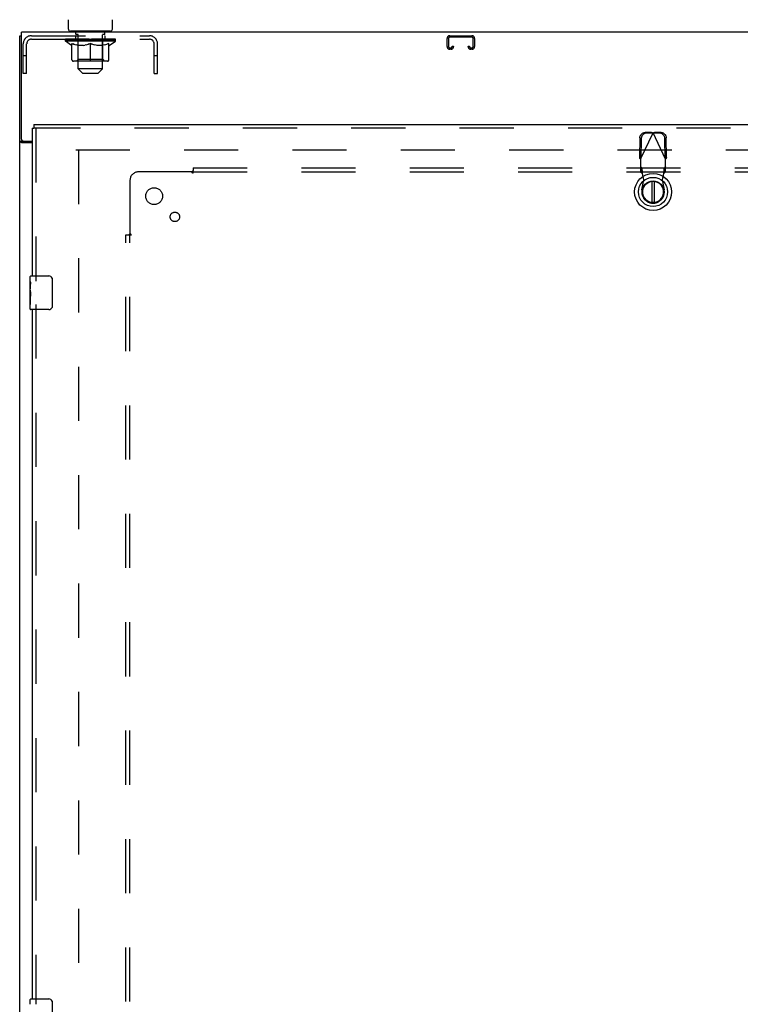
# Model space of a CAD drawing. Header units: inches. Extents: x 0 to 293, y 0 to 190.
# Tile 20 of 30: x 52 to 73, y 109 to 138. Entities that reach past the tile are written whole.
import ezdxf

# ---------------------------------------------------------------- set-up
doc = ezdxf.new("R2010")
doc.units = ezdxf.units.IN
doc.header["$LTSCALE"] = 16.12069
doc.header["$MEASUREMENT"] = 0
doc.linetypes.add('HIDDEN', pattern=[0.2, 0.1, -0.1])
doc.layers.get('0').update_dxf_attribs({"linetype": 'CONTINUOUS'})
for name, color, linetype in [('DEFAULT_2', 8, 'HIDDEN'), ('SECONDARY_LH_DOOR_ASSEMBLY', 7, 'CONTINUOUS'), ('SUBPANEL', 7, 'CONTINUOUS')]:
    doc.layers.add(name, color=color, linetype=linetype)

msp = doc.modelspace()

# ---------------------------------------------------------------- linework, layer by layer
at = {"color": 7, "linetype": 'Continuous'}
for p, q in [((53.212, 137.526), (53.212, 137.807)), ((54.522, 137.526), (54.522, 137.807)), ((51.763, 53.54), (51.763, 137.332)), ((51.763, 137.332), (51.815, 137.332)), ((51.815, 134.258), (51.815, 137.436)), ((129.461, 137.436), (51.815, 137.436)), ((53.272, 137.466), (53.272, 137.436)), ((54.462, 137.466), (53.272, 137.466)), ((54.462, 137.466), (54.462, 137.436)), ((51.867, 134.184), (51.763, 134.184)), ((52.138, 134.144), (51.833, 134.144)), ((51.878, 134.196), (52.138, 134.196))]:
    msp.add_line(p, q, dxfattribs=at)
at = {"color": 3, "linetype": 'Continuous'}
msp.add_line((51.867, 134.184), (51.867, 134.196), dxfattribs=at)
at = {"color": 7, "linetype": 'Continuous'}
for points in [[(51.807, 134.156), (51.799, 134.158), (51.795, 134.16), (51.791, 134.161), (51.788, 134.162), (51.784, 134.164), (51.781, 134.165), (51.778, 134.166), (51.775, 134.168), (51.773, 134.17), (51.77, 134.171), (51.769, 134.173), (51.767, 134.175), (51.766, 134.176), (51.765, 134.178), (51.764, 134.18), (51.764, 134.182), (51.763, 134.184)], [(51.833, 134.144), (51.831, 134.145), (51.829, 134.147), (51.826, 134.148), (51.823, 134.15), (51.819, 134.151), (51.815, 134.153), (51.811, 134.154), (51.807, 134.156)]]:
    msp.add_lwpolyline(points, dxfattribs=at)
at = {"color": 3, "linetype": 'Continuous'}
msp.add_lwpolyline([(51.908, 134.144), (51.908, 134.146), (51.908, 134.148), (51.907, 134.15), (51.906, 134.152), (51.905, 134.153), (51.904, 134.155), (51.903, 134.157), (51.901, 134.158), (51.899, 134.16), (51.897, 134.162), (51.895, 134.163), (51.893, 134.164), (51.89, 134.166), (51.888, 134.167), (51.885, 134.168), (51.883, 134.169), (51.88, 134.171), (51.878, 134.172), (51.875, 134.173), (51.873, 134.175), (51.871, 134.176), (51.87, 134.178), (51.869, 134.18), (51.868, 134.181), (51.868, 134.183), (51.867, 134.184)], dxfattribs=at)
at = {"color": 7, "linetype": 'Continuous'}
for centre, radius, start, end in [((53.272, 137.526), 0.06, 180, 270), ((54.462, 137.526), 0.06, 270, 360), ((51.878, 134.258), 0.0625, 180, 270)]:
    msp.add_arc(centre, radius, start, end, dxfattribs=at)
at = {"layer": 'DEFAULT_2', "color": 8, "linetype": 'HIDDEN'}
for p, q in [((52.114, 137.332), (55.621, 137.332)), ((53.43, 137.228), (53.43, 137.332)), ((53.437, 137.376), (53.437, 137.456)), ((53.505, 137.366), (53.447, 137.366)), ((53.492, 137.466), (53.492, 137.436)), ((53.502, 136.346), (53.502, 137.356)), ((54.287, 137.366), (54.23, 137.366)), ((54.232, 136.346), (54.232, 137.356)), ((54.242, 137.466), (54.242, 137.436)), ((54.297, 137.376), (54.297, 137.456)), ((54.305, 137.228), (54.305, 137.332)), ((64.562, 137.332), (65.215, 137.332)), ((51.867, 136.207), (51.867, 137.086)), ((51.971, 136.207), (51.971, 137.086)), ((52.114, 137.228), (55.621, 137.228)), ((53.124, 137.173), (53.124, 137.228)), ((53.31, 137.043), (53.124, 137.173)), ((54.611, 137.173), (53.124, 137.173)), ((53.135, 137.22), (53.135, 137.228)), ((53.146, 137.216), (53.146, 137.22)), ((53.146, 137.216), (54.589, 137.216)), ((53.156, 137.216), (53.156, 137.22)), ((53.157, 137.216), (53.157, 137.22)), ((53.169, 137.22), (53.169, 137.228)), ((53.188, 137.216), (53.188, 137.22)), ((53.19, 137.216), (53.19, 137.22)), ((53.224, 137.22), (53.224, 137.228)), ((53.241, 137.216), (53.241, 137.22)), ((53.244, 137.216), (53.244, 137.22)), ((53.481, 137.22), (53.252, 137.22)), ((53.298, 137.22), (53.298, 137.228)), ((53.299, 137.216), (53.299, 137.22)), ((53.3, 137.216), (53.3, 137.22)), ((53.303, 137.216), (53.303, 137.22)), ((53.31, 137.043), (53.317, 137.043)), ((53.313, 137.216), (53.313, 137.22)), ((53.313, 137.216), (53.313, 137.22)), ((53.317, 137.216), (53.317, 137.22)), ((53.317, 136.618), (53.317, 137.098)), ((53.317, 137.098), (53.352, 137.084)), ((53.32, 137.216), (53.32, 137.221)), ((53.324, 137.216), (53.324, 137.22)), ((53.343, 137.216), (53.343, 137.22)), ((53.386, 137.073), (53.351, 137.085)), ((53.361, 137.216), (53.361, 137.22)), ((53.364, 137.216), (53.364, 137.223)), ((53.419, 137.063), (53.385, 137.073)), ((53.389, 137.216), (53.389, 137.22)), ((53.39, 137.22), (53.39, 137.228)), ((53.401, 137.216), (53.401, 137.22)), ((53.406, 137.216), (53.406, 137.22)), ((53.414, 137.216), (53.414, 137.22)), ((53.452, 137.054), (53.419, 137.063)), ((53.43, 137.216), (53.43, 137.225)), ((53.45, 137.216), (53.45, 137.22)), ((53.485, 137.048), (53.452, 137.055)), ((53.453, 137.216), (53.453, 137.22)), ((53.481, 137.216), (53.481, 137.22)), ((53.518, 137.043), (53.485, 137.048)), ((53.559, 137.22), (53.493, 137.22)), ((53.496, 137.22), (53.496, 137.228)), ((53.502, 136.621), (53.502, 137.17)), ((53.504, 137.216), (53.504, 137.22)), ((53.509, 137.216), (53.509, 137.22)), ((53.516, 137.216), (53.516, 137.226)), ((53.666, 137.043), (53.518, 137.043)), ((53.524, 137.216), (53.524, 137.22)), ((53.535, 137.216), (53.535, 137.22)), ((53.559, 137.216), (53.559, 137.22)), ((53.647, 137.22), (53.584, 137.22)), ((53.608, 137.216), (53.608, 137.22)), ((53.613, 137.22), (53.613, 137.228)), ((53.618, 137.216), (53.618, 137.22)), ((53.62, 137.216), (53.62, 137.227)), ((53.624, 137.216), (53.624, 137.22)), ((53.633, 137.216), (53.633, 137.22)), ((53.647, 137.216), (53.647, 137.22)), ((53.666, 137.043), (53.699, 137.048)), ((53.741, 137.22), (53.683, 137.22)), ((53.733, 137.055), (53.699, 137.048)), ((53.7, 137.216), (53.7, 137.22)), ((53.766, 137.063), (53.732, 137.054)), ((53.733, 137.22), (53.867, 137.228)), ((53.738, 137.22), (53.738, 137.228)), ((53.739, 137.228), (53.738, 137.228)), ((53.739, 137.22), (53.739, 137.228)), ((53.739, 137.216), (53.739, 137.22)), ((53.741, 137.216), (53.741, 137.22)), ((53.744, 137.216), (53.744, 137.221)), ((53.745, 137.216), (53.745, 137.22)), ((53.799, 137.073), (53.765, 137.063)), ((53.839, 137.22), (53.788, 137.22)), ((53.797, 137.216), (53.797, 137.22)), ((53.833, 137.085), (53.799, 137.073)), ((53.867, 137.098), (53.833, 137.084)), ((53.839, 137.216), (53.839, 137.22)), ((53.864, 137.22), (53.864, 137.22)), ((53.864, 137.216), (53.864, 137.22)), ((53.864, 137.216), (53.864, 137.22)), ((53.867, 137.22), (53.867, 137.228)), ((53.867, 136.575), (53.867, 137.098)), ((53.867, 137.098), (53.902, 137.084)), ((53.87, 137.216), (53.87, 137.22)), ((53.87, 137.22), (53.871, 137.22)), ((53.871, 137.216), (53.871, 137.22)), ((53.873, 137.22), (53.947, 137.22)), ((53.896, 137.216), (53.896, 137.22)), ((53.936, 137.073), (53.902, 137.085)), ((53.91, 137.22), (53.91, 137.225)), ((53.91, 137.225), (54.002, 137.22)), ((53.935, 137.22), (53.935, 137.224)), ((53.97, 137.063), (53.936, 137.073)), ((53.938, 137.216), (53.938, 137.22)), ((54.003, 137.054), (53.969, 137.063)), ((53.99, 137.216), (53.99, 137.22)), ((53.991, 137.216), (53.991, 137.221)), ((53.994, 137.216), (53.994, 137.22)), ((53.994, 137.22), (54.051, 137.22)), ((53.996, 137.22), (53.996, 137.228)), ((53.996, 137.228), (53.997, 137.228)), ((53.996, 137.216), (53.996, 137.22)), ((53.997, 137.22), (53.997, 137.228)), ((54.036, 137.048), (54.002, 137.055)), ((54.035, 137.216), (54.035, 137.22)), ((54.069, 137.043), (54.035, 137.048)), ((54.217, 137.043), (54.069, 137.043)), ((54.088, 137.216), (54.088, 137.22)), ((54.088, 137.22), (54.151, 137.22)), ((54.102, 137.216), (54.102, 137.22)), ((54.111, 137.216), (54.111, 137.22)), ((54.115, 137.216), (54.115, 137.227)), ((54.117, 137.216), (54.117, 137.22)), ((54.122, 137.22), (54.122, 137.228)), ((54.127, 137.216), (54.127, 137.22)), ((54.176, 137.216), (54.176, 137.22)), ((54.176, 137.22), (54.242, 137.22)), ((54.2, 137.216), (54.2, 137.22)), ((54.211, 137.216), (54.211, 137.22)), ((54.217, 137.043), (54.25, 137.048)), ((54.219, 137.216), (54.219, 137.226)), ((54.225, 137.216), (54.225, 137.22)), ((54.231, 137.216), (54.231, 137.22)), ((54.233, 136.621), (54.233, 137.17)), ((54.239, 137.22), (54.239, 137.228)), ((54.283, 137.055), (54.25, 137.048)), ((54.254, 137.216), (54.254, 137.22)), ((54.254, 137.22), (54.483, 137.22)), ((54.282, 137.216), (54.282, 137.22)), ((54.316, 137.063), (54.283, 137.054)), ((54.285, 137.216), (54.285, 137.22)), ((54.305, 137.216), (54.305, 137.225)), ((54.35, 137.073), (54.316, 137.063)), ((54.321, 137.216), (54.321, 137.22)), ((54.329, 137.216), (54.329, 137.22)), ((54.334, 137.216), (54.334, 137.22)), ((54.345, 137.22), (54.345, 137.228)), ((54.345, 137.216), (54.345, 137.22)), ((54.384, 137.085), (54.349, 137.073)), ((54.371, 137.216), (54.371, 137.223)), ((54.374, 137.216), (54.374, 137.22)), ((54.418, 137.098), (54.383, 137.084)), ((54.392, 137.216), (54.392, 137.22)), ((54.411, 137.216), (54.411, 137.22)), ((54.415, 137.216), (54.415, 137.221)), ((54.418, 137.216), (54.418, 137.22)), ((54.418, 136.618), (54.418, 137.098)), ((54.418, 137.043), (54.425, 137.043)), ((54.422, 137.216), (54.422, 137.22)), ((54.422, 137.216), (54.422, 137.22)), ((54.425, 137.043), (54.611, 137.173)), ((54.432, 137.216), (54.432, 137.22)), ((54.435, 137.216), (54.435, 137.22)), ((54.436, 137.216), (54.436, 137.22)), ((54.437, 137.22), (54.437, 137.228)), ((54.491, 137.216), (54.491, 137.22)), ((54.494, 137.216), (54.494, 137.22)), ((54.511, 137.22), (54.511, 137.228)), ((54.544, 137.216), (54.544, 137.22)), ((54.547, 137.216), (54.547, 137.22)), ((54.566, 137.22), (54.566, 137.228)), ((54.577, 137.216), (54.577, 137.22)), ((54.579, 137.216), (54.579, 137.22)), ((54.589, 137.216), (54.589, 137.22)), ((54.6, 137.22), (54.6, 137.228)), ((54.611, 137.173), (54.611, 137.228)), ((55.763, 136.207), (55.763, 137.086)), ((55.867, 136.207), (55.867, 137.086)), ((64.482, 137.006), (64.482, 137.252)), ((64.522, 137.252), (64.522, 137.006)), ((65.215, 137.292), (64.562, 137.292)), ((65.255, 137.006), (65.255, 137.252)), ((65.295, 137.252), (65.295, 137.006)), ((64.562, 136.966), (64.59, 136.966)), ((64.59, 136.926), (64.562, 136.926)), ((64.63, 137.006), (64.63, 137.02)), ((64.63, 137.02), (64.67, 137.02)), ((64.67, 137.02), (64.67, 137.006)), ((65.107, 137.006), (65.107, 137.02)), ((65.107, 137.02), (65.147, 137.02)), ((65.147, 137.02), (65.147, 137.006)), ((65.187, 136.966), (65.215, 136.966)), ((65.215, 136.926), (65.187, 136.926)), ((51.971, 136.737), (51.867, 136.737)), ((54.375, 136.575), (53.36, 136.575)), ((53.502, 136.621), (53.455, 136.575)), ((54.233, 136.621), (53.502, 136.621)), ((54.233, 136.621), (54.28, 136.575)), ((55.867, 136.737), (55.763, 136.737)), ((51.971, 136.207), (51.867, 136.207)), ((53.632, 136.216), (53.502, 136.346)), ((54.232, 136.346), (53.502, 136.346)), ((53.632, 136.216), (54.102, 136.216)), ((54.102, 136.216), (54.232, 136.346)), ((55.763, 136.207), (55.867, 136.207)), ((53.43, 133.936), (88.367, 133.936)), ((53.513, 133.936), (53.513, 60.936))]:
    msp.add_line(p, q, dxfattribs=at)
for centre, radius, start, end in [((52.114, 137.086), 0.246, 90, 180), ((53.427, 137.456), 0.01, 0, 90), ((53.447, 137.376), 0.01, 180, 270), ((53.492, 137.356), 0.01, 0, 90), ((54.242, 137.356), 0.01, 90, 180), ((54.287, 137.376), 0.01, 270, 360), ((54.307, 137.456), 0.01, 90, 180), ((55.621, 137.086), 0.246, 0, 90), ((64.562, 137.252), 0.08, 90, 180), ((65.215, 137.252), 0.08, 0, 90), ((52.114, 137.086), 0.142, 90, 180), ((53.455, 137.17), 0.0466, 0, 90), ((54.28, 137.17), 0.0466, 90, 180), ((55.621, 137.086), 0.142, 0, 90), ((64.562, 137.252), 0.04, 90, 180), ((65.215, 137.252), 0.04, 0, 90), ((64.562, 137.006), 0.08, 180, 270), ((64.562, 137.006), 0.04, 180, 270), ((64.59, 137.006), 0.08, 270, 360), ((64.59, 137.006), 0.04, 270, 360), ((65.187, 137.006), 0.08, 180, 270), ((65.187, 137.006), 0.04, 180, 270), ((65.215, 137.006), 0.08, 270, 360), ((65.215, 137.006), 0.04, 270, 360), ((53.36, 136.618), 0.0434, 180, 270), ((54.375, 136.618), 0.0434, 270, 360)]:
    msp.add_arc(centre, radius, start, end, dxfattribs=at)
for centre, major_axis, ratio, start_param, end_param in [((53.867, 137.228), (0.743, 0.008), 0.059247, 2.966439, 3.140971), ((53.101, 137.214), (0.232, 0), 0.060167, 0.426548, 1.470503), ((53.867, 137.228), (0.744, 0), 0.060167, 3.141593, 3.316126), ((53.101, 137.206), (0.232, 0.002), 0.059247, 1.374323, 1.469882), ((53.867, 137.228), (0.743, 0.015), 0.056515, 2.79136, 2.965893), ((53.072, 137.214), (0.232, 0.002), 0.059247, 0.251393, 1.295349), ((53.152, 137.214), (0.232, -0.002), 0.059247, 0.601702, 1.645657), ((53.867, 137.228), (0.743, -0.008), 0.059247, -2.966439, -2.791906), ((53.152, 137.206), (0.232, 0), 0.060167, 1.549477, 1.645036), ((53.072, 137.206), (0.232, 0.005), 0.056515, 1.199244, 1.294804), ((53.156, 137.209), (0.192, 0.002), 0.059247, 1.051627, 1.625044), ((53.133, 137.209), (0.192, 0.004), 0.056515, 0.876548, 1.449966), ((53.201, 137.209), (0.192, 0), 0.060167, 1.226781, 1.800198), ((53.867, 137.228), (0.743, 0.022), 0.052059, 2.616423, 2.790956), ((53.068, 137.214), (0.232, 0.005), 0.056515, 0.076315, 1.120271), ((53.226, 137.214), (0.232, -0.005), 0.056515, 0.77678, 1.820736), ((53.867, 137.228), (0.743, -0.015), 0.056515, -2.79136, -2.616827), ((53.226, 137.206), (0.232, -0.002), 0.059247, 1.724631, 1.82019), ((53.068, 137.206), (0.232, 0.007), 0.052059, 1.024308, 1.119867), ((53.132, 137.209), (0.192, 0.006), 0.052059, 0.701611, 1.275029), ((53.266, 137.209), (0.192, -0.002), 0.059247, 1.401935, 1.975352), ((53.867, 137.228), (0.743, 0.029), 0.046022, 2.441677, 2.61621), ((53.319, 137.214), (0.232, -0.007), 0.052059, 0.951717, 1.995673), ((53.867, 137.228), (0.743, -0.022), 0.052059, -2.616423, -2.441891), ((53.088, 137.214), (0.232, 0.007), 0.052059, -0.098622, 0.945334), ((53.319, 137.206), (0.232, -0.005), 0.056515, 1.899709, 1.995269), ((53.088, 137.206), (0.232, 0.009), 0.046022, 0.849561, 0.945121), ((53.154, 137.209), (0.192, 0.007), 0.046022, 0.526865, 1.100283), ((53.349, 137.209), (0.192, -0.004), 0.056515, 1.577013, 2.150431), ((53.867, 137.228), (0.743, 0.034), 0.038593, 2.267147, 2.44168), ((53.428, 137.214), (0.232, -0.009), 0.046022, 1.126463, 2.170419), ((53.867, 137.228), (0.743, -0.029), 0.046022, -2.441677, -2.267144), ((53.132, 137.214), (0.232, 0.009), 0.046022, -0.273368, 0.770588), ((53.428, 137.206), (0.232, -0.007), 0.052059, 2.074646, 2.170205), ((53.132, 137.206), (0.232, 0.011), 0.038593, 0.675031, 0.77059), ((53.197, 137.209), (0.192, 0.009), 0.038593, 0.352335, 0.925752), ((53.448, 137.209), (0.192, -0.006), 0.052059, 1.75195, 2.325367), ((53.867, 137.228), (0.743, 0.039), 0.030002, 2.09283, 2.267363), ((53.551, 137.214), (0.232, -0.011), 0.038593, 1.300994, 2.344949), ((53.867, 137.228), (0.743, -0.034), 0.038593, -2.267147, -2.092614), ((53.198, 137.214), (0.232, 0.011), 0.038593, -0.447899, 0.596057), ((53.551, 137.206), (0.232, -0.009), 0.046022, 2.249392, 2.344952), ((53.198, 137.206), (0.232, 0.012), 0.030002, 0.500714, 0.596274), ((53.261, 137.209), (0.192, 0.01), 0.030002, 0.178018, 0.751436), ((53.56, 137.209), (0.192, -0.007), 0.046022, 1.926696, 2.500114), ((53.284, 137.214), (0.232, 0.012), 0.030002, -0.622215, 0.421741), ((53.867, 137.228), (0.743, 0.042), 0.020513, 1.918702, 2.093235), ((53.684, 137.214), (0.232, -0.012), 0.030002, 1.47531, 2.519266), ((53.867, 137.228), (0.743, -0.039), 0.030002, -2.09283, -1.918297), ((53.684, 137.206), (0.232, -0.011), 0.038593, 2.423923, 2.519482), ((53.284, 137.206), (0.232, 0.013), 0.020513, 0.326586, 0.422146), ((53.343, 137.209), (0.192, 0.011), 0.020513, 0.00389, 0.577307), ((53.681, 137.209), (0.192, -0.009), 0.038593, 2.101227, 2.674644), ((53.388, 137.214), (0.232, 0.013), 0.020513, -0.796343, 0.247613), ((53.867, 137.228), (0.743, 0.044), 0.010411, 1.744712, 1.919245), ((53.822, 137.214), (0.232, -0.013), 0.020513, 1.649438, 2.693394), ((53.867, 137.228), (0.743, -0.042), 0.020513, -1.918702, -1.744169), ((53.822, 137.206), (0.232, -0.012), 0.030002, 2.598239, 2.693799), ((53.388, 137.206), (0.232, 0.014), 0.010411, 0.152596, 0.248156), ((53.441, 137.209), (0.192, 0.011), 0.010411, 6.113086, 6.686503), ((53.808, 137.209), (0.192, -0.01), 0.030002, 2.275543, 2.848961), ((53.507, 137.214), (0.232, 0.014), 0.010411, -0.970333, -0.000837), ((53.961, 137.214), (0.232, -0.014), 0.010411, 1.823428, 2.867384), ((53.867, 137.228), (0.743, -0.044), 0.010411, -1.744712, -1.56247), ((53.961, 137.206), (0.232, -0.013), 0.020513, 2.772368, 2.867927), ((53.936, 137.209), (0.192, -0.011), 0.020513, 2.449671, 3.023089), ((53.773, 137.214), (0.232, 0.014), 0.010411, 0.274209, 1.318165), ((53.672, 137.209), (0.192, 0.011), 0.010411, -0.000452, 0.517932), ((53.637, 137.206), (0.232, 0.014), 0.010411, 0.099676, 0.195236), ((53.867, 137.228), (0.743, 0.044), 0.010411, -1.571413, -1.39688), ((54.063, 137.209), (0.192, -0.011), 0.010411, 2.623661, 3.141974), ((54.098, 137.206), (0.232, -0.014), 0.010411, 2.734394, 2.946357), ((53.913, 137.214), (0.232, 0.013), 0.020513, 0.448199, 1.492154), ((53.799, 137.209), (0.192, 0.011), 0.020513, 0.118504, 0.691921), ((53.773, 137.206), (0.232, 0.013), 0.020513, 0.273666, 0.369225), ((54.228, 137.214), (0.232, -0.014), 0.010411, -3.140756, -2.17126), ((53.867, 137.228), (0.743, 0.042), 0.020513, -1.397424, -1.222891), ((53.867, 137.228), (0.743, -0.044), 0.010411, 1.222347, 1.39688), ((54.051, 137.214), (0.232, 0.012), 0.030002, 0.622327, 1.666283), ((53.927, 137.209), (0.192, 0.01), 0.030002, 0.292632, 0.86605), ((54.294, 137.209), (0.192, -0.011), 0.010411, 2.738275, 3.311692), ((54.346, 137.214), (0.232, -0.013), 0.020513, 2.89398, 3.937936), ((53.913, 137.206), (0.232, 0.012), 0.030002, 0.447794, 0.543354), ((54.346, 137.206), (0.232, -0.014), 0.010411, 2.893437, 2.988996), ((54.184, 137.214), (0.232, 0.011), 0.038593, 0.796643, 1.840599), ((53.867, 137.228), (0.743, 0.039), 0.030002, -1.223295, -1.048762), ((53.867, 137.228), (0.743, -0.042), 0.020513, 1.048358, 1.222891), ((54.054, 137.209), (0.192, 0.009), 0.038593, 0.466948, 1.040366), ((54.392, 137.209), (0.192, -0.011), 0.020513, 2.564285, 3.137703), ((54.451, 137.214), (0.232, -0.012), 0.030002, 2.719852, 3.763807), ((54.306, 137.214), (0.232, 0.009), 0.046022, 0.971174, 2.01513), ((54.051, 137.206), (0.232, 0.011), 0.038593, 0.62211, 0.71767), ((54.451, 137.206), (0.232, -0.013), 0.020513, 2.719447, 2.815007), ((53.867, 137.228), (0.743, 0.034), 0.038593, -1.048979, -0.874446), ((53.867, 137.228), (0.743, -0.039), 0.030002, 0.874229, 1.048762), ((54.175, 137.209), (0.192, 0.007), 0.046022, 0.641479, 1.214897), ((54.416, 137.214), (0.232, 0.007), 0.052059, 1.14592, 2.189876), ((54.474, 137.209), (0.192, -0.01), 0.030002, 2.390157, 2.963574), ((54.537, 137.214), (0.232, -0.011), 0.038593, 2.545535, 3.589491), ((54.287, 137.209), (0.192, 0.006), 0.052059, 0.816225, 1.389643), ((54.184, 137.206), (0.232, 0.009), 0.046022, 0.796641, 0.892201), ((54.537, 137.206), (0.232, -0.012), 0.030002, 2.545319, 2.640878), ((54.509, 137.214), (0.232, 0.005), 0.056515, 1.320857, 2.364813), ((53.867, 137.228), (0.743, 0.029), 0.046022, -0.874448, -0.699915), ((53.867, 137.228), (0.743, -0.034), 0.038593, 0.699913, 0.874446), ((54.538, 137.209), (0.192, -0.009), 0.038593, 2.21584, 2.789258), ((54.603, 137.214), (0.232, -0.009), 0.046022, 2.371005, 3.41496), ((54.386, 137.209), (0.192, 0.004), 0.056515, 0.991162, 1.564579), ((54.582, 137.214), (0.232, 0.002), 0.059247, 1.495935, 2.539891), ((54.647, 137.214), (0.232, -0.007), 0.052059, 2.196258, 3.240214), ((54.581, 137.209), (0.192, -0.007), 0.046022, 2.04131, 2.614727), ((54.306, 137.206), (0.232, 0.007), 0.052059, 0.971387, 1.066947), ((54.603, 137.206), (0.232, -0.011), 0.038593, 2.371002, 2.466562), ((54.634, 137.214), (0.232, 0), 0.060167, 1.671089, 2.715045), ((54.667, 137.214), (0.232, -0.005), 0.056515, 2.021322, 3.065278), ((54.469, 137.209), (0.192, 0.002), 0.059247, 1.16624, 1.739658), ((53.867, 137.228), (0.743, 0.022), 0.052059, -0.699702, -0.525169), ((53.867, 137.228), (0.743, -0.029), 0.046022, 0.525382, 0.699915), ((54.663, 137.214), (0.232, -0.002), 0.059247, 1.846243, 2.890199), ((54.602, 137.209), (0.192, -0.006), 0.052059, 1.866564, 2.439981), ((54.534, 137.209), (0.192, 0), 0.060167, 1.341394, 1.914812), ((54.602, 137.209), (0.192, -0.004), 0.056515, 1.691627, 2.265045), ((54.578, 137.209), (0.192, -0.002), 0.059247, 1.516549, 2.089966), ((54.416, 137.206), (0.232, 0.005), 0.056515, 1.146324, 1.241883), ((54.647, 137.206), (0.232, -0.009), 0.046022, 2.196472, 2.292031), ((53.867, 137.228), (0.743, 0.015), 0.056515, -0.524765, -0.350233), ((53.867, 137.228), (0.743, -0.022), 0.052059, 0.350636, 0.525169), ((54.509, 137.206), (0.232, 0.002), 0.059247, 1.321402, 1.416962), ((54.667, 137.206), (0.232, -0.007), 0.052059, 2.021726, 2.117285), ((53.867, 137.228), (0.743, 0.008), 0.059247, -0.349687, -0.175154), ((53.867, 137.228), (0.743, -0.015), 0.056515, 0.1757, 0.350233), ((54.582, 137.206), (0.232, 0), 0.060167, 1.496556, 1.592116), ((54.663, 137.206), (0.232, -0.005), 0.056515, 1.846789, 1.942348), ((54.634, 137.206), (0.232, -0.002), 0.059247, 1.67171, 1.76727), ((53.867, 137.228), (0.744, 0), 0.060167, -0.174533, 0), ((53.867, 137.228), (0.743, -0.008), 0.059247, 0.000621, 0.175154)]:
    msp.add_ellipse(centre, major_axis=major_axis, ratio=ratio, start_param=start_param, end_param=end_param, dxfattribs=at)
at = {"layer": 'SECONDARY_LH_DOOR_ASSEMBLY', "color": 3, "linetype": 'Continuous'}
for p, q in [((52.138, 134.582), (52.138, 130.186)), ((52.18, 134.686), (89.034, 134.686)), ((52.138, 129.186), (52.138, 108.686))]:
    msp.add_line(p, q, dxfattribs=at)
at = {"layer": 'SECONDARY_LH_DOOR_ASSEMBLY', "color": 7, "linetype": 'Continuous'}
for p, q in [((52.138, 134.582), (52.18, 134.582)), ((52.18, 134.686), (52.18, 134.582)), ((70.568, 132.998), (70.568, 132.373)), ((70.647, 132.373), (70.647, 132.998)), ((52.078, 130.025), (52.078, 130.171)), ((52.078, 129.768), (52.078, 130.025)), ((52.093, 130.186), (52.633, 130.186)), ((52.733, 130.086), (52.733, 129.286)), ((52.084, 129.969), (52.078, 129.969)), ((52.078, 129.801), (52.085, 129.801)), ((52.078, 129.201), (52.078, 129.765)), ((52.08, 129.738), (52.078, 129.738)), ((52.085, 129.801), (52.085, 129.938)), ((52.078, 129.607), (52.084, 129.607)), ((52.078, 129.571), (52.085, 129.571)), ((52.078, 129.508), (52.085, 129.508)), ((52.085, 129.34), (52.085, 129.571)), ((52.078, 129.34), (52.085, 129.34)), ((52.633, 129.186), (52.093, 129.186)), ((52.078, 108.525), (52.078, 108.671)), ((52.093, 108.686), (52.633, 108.686)), ((52.733, 108.586), (52.733, 107.786))]:
    msp.add_line(p, q, dxfattribs=at)
at = {"layer": 'SECONDARY_LH_DOOR_ASSEMBLY', "color": 8, "linetype": 'HIDDEN'}
for p, q in [((89.034, 134.582), (52.18, 134.582)), ((52.242, 134.582), (52.242, 130.031)), ((70.234, 133.656), (70.608, 134.443)), ((70.563, 134.457), (70.37, 134.453)), ((70.605, 134.437), (70.412, 134.434)), ((70.563, 134.457), (70.605, 134.437)), ((70.563, 134.457), (70.585, 134.45)), ((70.585, 134.45), (70.608, 134.443)), ((70.608, 134.443), (70.63, 134.45)), ((70.982, 133.656), (70.608, 134.443)), ((70.611, 134.437), (70.652, 134.457)), ((70.804, 134.434), (70.611, 134.437)), ((70.63, 134.45), (70.652, 134.457)), ((70.845, 134.453), (70.652, 134.457)), ((70.216, 134.294), (70.206, 133.704)), ((70.257, 134.275), (70.247, 133.684)), ((70.968, 133.684), (70.958, 134.275)), ((71.01, 133.704), (71, 134.294)), ((70.247, 133.684), (70.206, 133.704)), ((70.234, 133.656), (70.234, 133.282)), ((71.01, 133.704), (70.968, 133.684)), ((70.982, 133.282), (70.982, 133.656)), ((70.28, 133.396), (70.234, 133.437)), ((70.234, 133.282), (70.28, 133.241)), ((70.28, 133.241), (70.28, 133.396)), ((70.332, 133.04), (70.294, 133.237)), ((70.921, 133.237), (70.883, 133.04)), ((70.982, 133.437), (70.936, 133.396)), ((70.936, 133.396), (70.936, 133.241)), ((70.936, 133.241), (70.982, 133.282)), ((70.278, 132.745), (70.332, 133.04)), ((70.883, 133.04), (70.937, 132.745)), ((52.242, 129.341), (52.242, 108.531))]:
    msp.add_line(p, q, dxfattribs=at)
for points in [[(70.216, 134.294), (70.217, 134.31), (70.219, 134.325), (70.223, 134.34), (70.228, 134.354), (70.235, 134.368), (70.243, 134.382), (70.252, 134.394), (70.262, 134.406), (70.273, 134.416), (70.285, 134.425), (70.298, 134.434), (70.312, 134.44), (70.326, 134.446), (70.34, 134.45), (70.355, 134.452), (70.37, 134.453)], [(70.412, 134.434), (70.397, 134.433), (70.382, 134.43), (70.367, 134.426), (70.353, 134.421), (70.34, 134.414), (70.327, 134.406), (70.315, 134.396), (70.304, 134.386), (70.293, 134.374), (70.284, 134.362), (70.276, 134.349), (70.27, 134.335), (70.265, 134.32), (70.261, 134.305), (70.258, 134.29), (70.257, 134.275)], [(70.958, 134.275), (70.957, 134.29), (70.955, 134.305), (70.951, 134.32), (70.946, 134.335), (70.939, 134.349), (70.931, 134.362), (70.922, 134.374), (70.912, 134.386), (70.901, 134.396), (70.889, 134.406), (70.876, 134.414), (70.862, 134.421), (70.848, 134.426), (70.833, 134.43), (70.819, 134.433), (70.804, 134.434)], [(70.845, 134.453), (70.86, 134.452), (70.875, 134.45), (70.89, 134.446), (70.904, 134.44), (70.917, 134.434), (70.93, 134.425), (70.942, 134.416), (70.953, 134.406), (70.964, 134.394), (70.973, 134.382), (70.981, 134.368), (70.987, 134.354), (70.992, 134.34), (70.996, 134.325), (70.999, 134.31), (71, 134.294)], [(70.234, 133.656), (70.224, 133.672), (70.219, 133.68), (70.215, 133.688), (70.21, 133.696), (70.206, 133.704)], [(70.996, 133.68), (70.987, 133.664), (70.982, 133.656)], [(71.01, 133.704), (71.005, 133.696), (71.001, 133.688), (70.996, 133.68)], [(70.291, 133.284), (70.29, 133.299), (70.289, 133.314), (70.288, 133.328), (70.287, 133.34), (70.286, 133.352), (70.285, 133.363), (70.284, 133.372), (70.283, 133.38), (70.282, 133.387), (70.281, 133.392), (70.28, 133.396)], [(70.28, 133.241), (70.282, 133.24), (70.285, 133.24), (70.287, 133.239), (70.289, 133.238), (70.292, 133.238), (70.294, 133.237)], [(70.294, 133.237), (70.293, 133.253), (70.291, 133.284)], [(70.936, 133.396), (70.935, 133.392), (70.934, 133.387), (70.933, 133.38), (70.932, 133.372), (70.931, 133.363), (70.929, 133.352), (70.928, 133.34), (70.927, 133.328), (70.926, 133.314), (70.925, 133.299), (70.924, 133.284), (70.923, 133.269), (70.921, 133.237)], [(70.921, 133.237), (70.924, 133.238), (70.926, 133.238), (70.928, 133.239), (70.931, 133.24), (70.933, 133.24), (70.936, 133.241)]]:
    msp.add_lwpolyline(points, dxfattribs=at)
at = {"layer": 'SECONDARY_LH_DOOR_ASSEMBLY', "color": 7, "linetype": 'Continuous'}
for points in [[(52.078, 130.025), (52.079, 130.022), (52.079, 130.017), (52.08, 130.012), (52.081, 129.998)], [(52.727, 130.122), (52.729, 130.117), (52.73, 130.111), (52.732, 130.105), (52.733, 130.099), (52.733, 130.092), (52.733, 130.086)], [(52.078, 129.768), (52.079, 129.759), (52.079, 129.75), (52.08, 129.74)], [(52.08, 129.74), (52.083, 129.707), (52.084, 129.695), (52.084, 129.682), (52.085, 129.67), (52.085, 129.657), (52.085, 129.644), (52.085, 129.631), (52.085, 129.618), (52.084, 129.606), (52.084, 129.594), (52.083, 129.582)], [(52.081, 129.998), (52.082, 129.991), (52.083, 129.983), (52.084, 129.974)], [(52.084, 129.974), (52.084, 129.965), (52.085, 129.956), (52.085, 129.947), (52.085, 129.938)], [(52.733, 129.286), (52.733, 129.28), (52.733, 129.274), (52.732, 129.267), (52.73, 129.261), (52.729, 129.256), (52.727, 129.25)], [(52.727, 108.622), (52.729, 108.617), (52.73, 108.611), (52.732, 108.605), (52.733, 108.599), (52.733, 108.592), (52.733, 108.586)]]:
    msp.add_lwpolyline(points, dxfattribs=at)
for radius in [0.551, 0.433, 0.329, 0.317]:
    msp.add_circle((70.608, 132.685), radius, dxfattribs=at)
for centre, radius, start, end in [((70.608, 132.685), 0.315, 100.0787, 79.9213), ((52.093, 130.171), 0.015, 90, 180), ((52.633, 130.086), 0.1, 21.1999, 90), ((52.093, 129.201), 0.015, 180, 270), ((52.633, 129.286), 0.1, 270, 338.7946), ((52.093, 108.671), 0.015, 90, 180), ((52.633, 108.586), 0.1, 21.1999, 90)]:
    msp.add_arc(centre, radius, start, end, dxfattribs=at)
at = {"layer": 'SECONDARY_LH_DOOR_ASSEMBLY', "color": 8, "linetype": 'HIDDEN'}
msp.add_arc((70.608, 132.685), 0.335, 169.673, 10.327, dxfattribs=at)
at = {"layer": 'SECONDARY_LH_DOOR_ASSEMBLY', "color": 7, "linetype": 'Continuous'}
msp.add_ellipse((52.341, 129.602), major_axis=(0.263, 0), ratio=0.432808, start_param=3.141593, end_param=3.321581, dxfattribs=at)
at = {"layer": 'SUBPANEL', "color": 8, "linetype": 'HIDDEN'}
for p, q in [((56.884, 133.28), (55.295, 133.28)), ((56.903, 133.298), (56.895, 133.291)), ((56.92, 133.405), (56.92, 133.318)), ((56.92, 133.405), (124.857, 133.405)), ((56.92, 133.239), (56.92, 133.318)), ((56.92, 133.28), (124.857, 133.28)), ((55.045, 133.03), (55.045, 131.44)), ((54.92, 63.467), (54.92, 131.405)), ((54.92, 131.405), (55.006, 131.405)), ((55.006, 131.405), (55.086, 131.405)), ((55.045, 63.467), (55.045, 131.405))]:
    msp.add_line(p, q, dxfattribs=at)
for points in [[(56.895, 133.291), (56.893, 133.289), (56.891, 133.287), (56.889, 133.285), (56.888, 133.283), (56.886, 133.281), (56.884, 133.28)], [(56.894, 133.266), (56.892, 133.269), (56.891, 133.271), (56.889, 133.274), (56.887, 133.276), (56.886, 133.278), (56.884, 133.28)], [(56.92, 133.239), (56.918, 133.24), (56.916, 133.241), (56.914, 133.241), (56.912, 133.243), (56.911, 133.244), (56.909, 133.245), (56.907, 133.247), (56.906, 133.249), (56.904, 133.25), (56.903, 133.252), (56.901, 133.254), (56.9, 133.256), (56.898, 133.259), (56.897, 133.261), (56.894, 133.266)], [(56.92, 133.318), (56.918, 133.316), (56.916, 133.314), (56.914, 133.311), (56.913, 133.309), (56.911, 133.307), (56.909, 133.305), (56.908, 133.304), (56.906, 133.302), (56.904, 133.3), (56.903, 133.298)], [(55.006, 131.405), (55.009, 131.407), (55.011, 131.408), (55.013, 131.41), (55.015, 131.412), (55.017, 131.414), (55.019, 131.415), (55.021, 131.417), (55.023, 131.419), (55.024, 131.42), (55.026, 131.422), (55.031, 131.427)], [(55.031, 131.427), (55.033, 131.429), (55.035, 131.431), (55.037, 131.433), (55.039, 131.435), (55.041, 131.437), (55.043, 131.439), (55.045, 131.44)], [(55.063, 131.428), (55.058, 131.431), (55.056, 131.432), (55.053, 131.434), (55.051, 131.435), (55.049, 131.437), (55.047, 131.439), (55.045, 131.44)], [(55.086, 131.405), (55.085, 131.407), (55.084, 131.409), (55.083, 131.41), (55.082, 131.412), (55.081, 131.414), (55.079, 131.416), (55.078, 131.417), (55.076, 131.419), (55.074, 131.42), (55.072, 131.422), (55.07, 131.423), (55.068, 131.425), (55.066, 131.426), (55.063, 131.428)]]:
    msp.add_lwpolyline(points, dxfattribs=at)
for centre, radius in [((55.763, 132.561), 0.25), ((56.382, 131.942), 0.141)]:
    msp.add_circle(centre, radius, dxfattribs=at)
msp.add_arc((55.295, 133.03), 0.25, 90, 180, dxfattribs=at)

doc.saveas('drawing.dxf')
